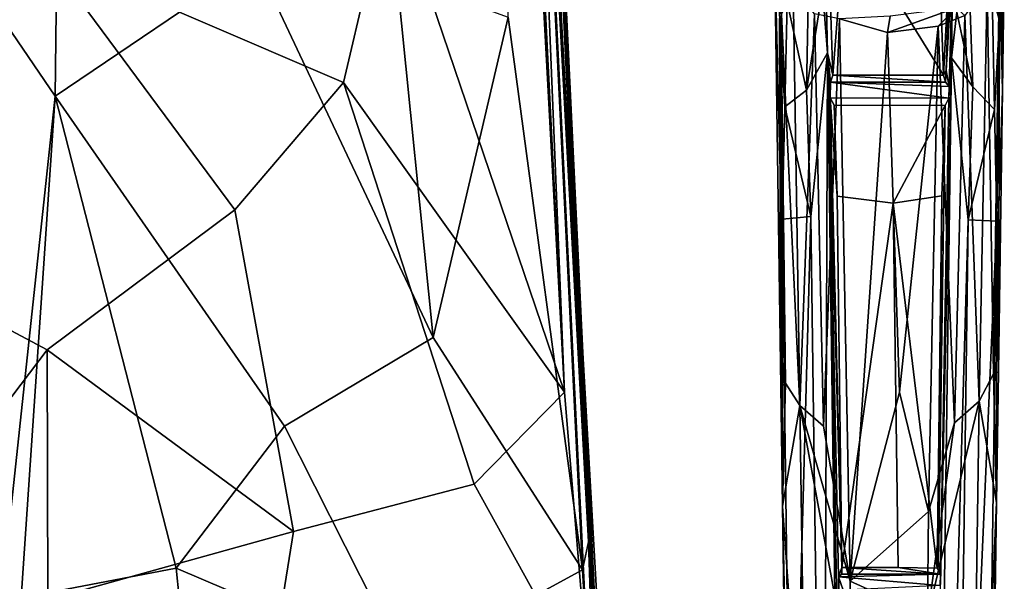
# Model space of a CAD drawing. Header units: millimetres. Extents: x -31 to 2906, y -30 to 542.
# Tile 45 of 54: x 2763 to 2890, y 136 to 209. Entities that reach past the tile are written whole.
import ezdxf

# ---------------------------------------------------------------- set-up
doc = ezdxf.new("R2010")
doc.units = ezdxf.units.MM
doc.layers.add('Layer 01', color=7, linetype='Continuous', true_color=0x000000)

msp = doc.modelspace()

# ---------------------------------------------------------------- linework, layer by layer
at = {"layer": 'Layer 01'}
for points in [[(2826.99, 309.59, 443.84), (2827.73, 320.46, 444.29), (2836.2, 141.24, 452.74)], [(2828.3, 315.29, 445.71), (2836.2, 141.24, 452.74), (2827.73, 320.46, 444.29)], [(2826.65, 318.9, 449.98), (2825.74, 308.51, 450.76), (2833.12, 160.54, 457.66)], [(2826.65, 318.9, 449.98), (2838.17, 109.12, 457.92), (2827.36, 319.55, 449.04)], [(2836.33, 121.75, 459.18), (2826.65, 318.9, 449.98), (2833.12, 160.54, 457.66)], [(2838.17, 109.12, 457.92), (2826.65, 318.9, 449.98), (2836.33, 121.75, 459.18)], [(2828.3, 315.29, 445.71), (2827.36, 319.55, 449.04), (2835.46, 165.61, 453.35)], [(2835.46, 165.61, 453.35), (2827.36, 319.55, 449.04), (2838.17, 109.12, 457.92)], [(2828.3, 315.29, 445.71), (2835.46, 165.61, 453.35), (2836.2, 141.24, 452.74)], [(2825.86, 208.92, 447.66), (2826.99, 309.59, 443.84), (2835.42, 137.64, 452.27)], [(2826.99, 309.59, 443.84), (2836.2, 141.24, 452.74), (2835.42, 137.64, 452.27)], [(2833.12, 160.54, 457.66), (2825.74, 308.51, 450.76), (2829.09, 235.13, 454.17)], [(2889.33, 284.97, 294.47), (2889.62, 270.34, 321.75), (2889.61, 199.47, 319.72), (2889.3, 222.72, 292.29)], [(2889.62, 270.34, 321.75), (2889.62, 228.05, 321.62), (2889.61, 199.47, 319.72)], [(2766.89, 261.87, 440.68), (2766.2, 217.02, 443.25), (2804.59, 200.52, 450.67), (2810.7, 226.52, 450.64)], [(2729.23, 254.84, 428.67), (2767.91, 239.06, 435.31), (2767.43, 198.75, 437.86)], [(2729.23, 254.84, 428.67), (2767.43, 198.75, 437.86), (2760.48, 133.64, 441.35)], [(2767.43, 198.75, 437.86), (2767.91, 239.06, 435.31), (2793.28, 216.25, 441.05)], [(2742.41, 238.13, 438.39), (2716.64, 201.25, 437.97), (2741.7, 179.13, 442.4), (2766.2, 217.02, 443.25)], [(2833.12, 160.54, 457.66), (2829.09, 235.13, 454.17), (2810.7, 226.52, 450.64)], [(2889.62, 228.05, 321.62), (2889.84, 218.29, 343.25), (2889.61, 199.47, 319.72)], [(2804.59, 200.52, 450.67), (2833.12, 160.54, 457.66), (2810.7, 226.52, 450.64)], [(2875.03, 212.77, 305.23), (2881.21, 223.39, 305.23), (2881.99, 201.43, 305.23)], [(2882.85, 218.05, 305.23), (2881.99, 201.43, 305.23), (2881.21, 223.39, 305.23)], [(2889.3, 222.72, 292.29), (2889.23, 208.49, 286.2), (2888.54, 219.93, 288.23)], [(2889.3, 222.72, 292.29), (2889.61, 199.47, 319.72), (2889.07, 163.19, 271.68), (2889.23, 208.49, 286.2)], [(2889.23, 208.49, 286.2), (2888.26, 211.8, 283.5), (2888.54, 219.93, 288.23)], [(2861.61, 161.69, 275.87), (2860.21, 218.31, 343.8), (2861.02, 161.28, 269.18)], [(2860.21, 218.31, 343.8), (2860.83, 208.72, 286.63), (2861.02, 161.28, 269.18)], [(2861, 211.18, 339.43), (2860.21, 218.31, 343.8), (2861.61, 161.69, 275.87)], [(2882.85, 218.05, 305.23), (2882.35, 202.07, 305.22), (2881.99, 201.43, 305.23)], [(2883.2, 216.59, 285.14), (2882.35, 202.07, 305.22), (2882.85, 218.05, 305.23)], [(2889.84, 218.29, 343.25), (2889.22, 215.73, 344.67), (2889.61, 199.47, 319.72)], [(2766.2, 217.02, 443.25), (2741.7, 179.13, 442.4), (2766.4, 166.03, 446.5), (2790.61, 184.07, 449.07)], [(2766.2, 217.02, 443.25), (2790.61, 184.07, 449.07), (2804.59, 200.52, 450.67)], [(2797.02, 156.14, 445.02), (2767.43, 198.75, 437.86), (2793.28, 216.25, 441.05), (2816.17, 167.62, 447.61)], [(2793.28, 216.25, 441.05), (2811.49, 214.17, 444.56), (2816.17, 167.62, 447.61)], [(2867.03, 204.34, 270.89), (2866.38, 212.49, 278.43), (2866.79, 216.09, 284.11)], [(2867.21, 216.97, 305.23), (2867.74, 201.45, 305.18), (2867.03, 204.34, 270.89), (2866.79, 216.09, 284.11)], [(2867.74, 201.45, 305.18), (2867.21, 216.97, 305.23), (2868.86, 216.37, 305.23)], [(2881.99, 201.43, 305.23), (2867.74, 201.45, 305.18), (2868.86, 216.37, 305.23), (2875.03, 212.77, 305.23)], [(2883.2, 216.59, 285.14), (2882.74, 199.98, 278.26), (2882.35, 202.07, 305.22)], [(2883.2, 216.59, 285.14), (2883.02, 203.69, 270.12), (2882.74, 199.98, 278.26)], [(2883.2, 216.59, 285.14), (2883.7, 209.59, 275.12), (2883.02, 203.69, 270.12)], [(2861.83, 210.89, 282.38), (2864.61, 215.46, 282.13), (2864.32, 199.52, 263.43)], [(2864.32, 199.52, 263.43), (2864.61, 215.46, 282.13), (2866.38, 212.49, 278.43)], [(2885.27, 214.72, 281.01), (2885.76, 199.96, 263.97), (2883.7, 209.59, 275.12)], [(2885.76, 199.96, 263.97), (2885.27, 214.72, 281.01), (2888.26, 211.8, 283.5), (2888.55, 197.04, 267.18)], [(2889.22, 215.73, 344.67), (2887.62, 212.97, 345.77), (2888.44, 162.93, 277.73)], [(2888.44, 162.93, 277.73), (2889.61, 199.47, 319.72), (2889.22, 215.73, 344.67)], [(2816.17, 167.62, 447.61), (2811.49, 214.17, 444.56), (2825.86, 208.92, 447.66)], [(2862.6, 212.81, 345.81), (2861, 211.18, 339.43), (2863.46, 158.82, 277.17)], [(2865.34, 209.38, 345.02), (2862.6, 212.81, 345.81), (2863.46, 158.82, 277.17)], [(2864.32, 199.52, 263.43), (2866.38, 212.49, 278.43), (2867.03, 204.34, 270.89)], [(2887.62, 212.97, 345.77), (2884.73, 209.17, 344.74), (2886.61, 159.4, 277.91)], [(2886.61, 159.4, 277.91), (2888.44, 162.93, 277.73), (2887.62, 212.97, 345.77)], [(2860.83, 208.72, 286.63), (2861.83, 210.89, 282.38), (2861.52, 197.35, 267.45)], [(2861.61, 161.69, 275.87), (2863.46, 158.82, 277.17), (2861, 211.18, 339.43)], [(2864.32, 199.52, 263.43), (2861.52, 197.35, 267.45), (2861.83, 210.89, 282.38)], [(2888.26, 211.8, 283.5), (2889.23, 208.49, 286.2), (2888.55, 197.04, 267.18)], [(2883.63, 210.15, 349.01), (2874.76, 206.95, 344.49), (2881.32, 207.78, 344.95)], [(2875.1, 209.05, 350.56), (2874.76, 206.95, 344.49), (2883.63, 210.15, 349.01)], [(2884.73, 209.17, 344.74), (2883.63, 210.15, 349.01), (2881.32, 207.78, 344.95)], [(2883.02, 203.69, 270.12), (2883.7, 209.59, 275.12), (2885.76, 199.96, 263.97)], [(2816.17, 167.62, 447.61), (2825.86, 208.92, 447.66), (2835.42, 137.64, 452.27)], [(2861.18, 182.88, 255.31), (2860.83, 208.72, 286.63), (2861.52, 197.35, 267.45)], [(2860.83, 208.72, 286.63), (2861.18, 182.88, 255.31), (2861.02, 161.28, 269.18)], [(2865.34, 209.38, 345.02), (2863.46, 158.82, 277.17), (2866.52, 156.18, 277.53)], [(2865.34, 209.38, 345.02), (2866.52, 156.18, 277.53), (2868.58, 208.73, 346.2)], [(2866.52, 156.18, 277.53), (2869.95, 136.14, 253.53), (2868.58, 208.73, 346.2)], [(2875.1, 209.05, 350.56), (2868.58, 208.73, 346.2), (2874.76, 206.95, 344.49)], [(2869.95, 136.14, 253.53), (2874.76, 206.95, 344.49), (2868.58, 208.73, 346.2)], [(2881.32, 207.78, 344.95), (2883.43, 156.61, 278.21), (2884.73, 209.17, 344.74)], [(2884.73, 209.17, 344.74), (2883.43, 156.61, 278.21), (2886.61, 159.4, 277.91)], [(2888.55, 197.04, 267.18), (2889.23, 208.49, 286.2), (2888.88, 182.63, 255.02)], [(2889.07, 163.19, 271.68), (2888.88, 182.63, 255.02), (2889.23, 208.49, 286.2)], [(2881.32, 207.78, 344.95), (2874.76, 206.95, 344.49), (2876.34, 160.54, 285.22)], [(2876.34, 160.54, 285.22), (2880.06, 145.17, 265.07), (2881.32, 207.78, 344.95)], [(2881.32, 207.78, 344.95), (2880.06, 145.17, 265.07), (2883.43, 156.61, 278.21)], [(2876.34, 160.54, 285.22), (2874.76, 206.95, 344.49), (2869.95, 136.14, 253.53)], [(2864.32, 199.52, 263.43), (2867.03, 204.34, 270.89), (2864.87, 183.21, 243.79)], [(2867.03, 204.34, 270.89), (2866.51, 61.74, 97.86), (2864.87, 183.21, 243.79)], [(2869.39, 29.58, 60.96), (2866.51, 61.74, 97.86), (2867.03, 204.34, 270.89)], [(2867.4, 200.55, 278.98), (2867.37, 198.51, 278.75), (2867.03, 204.34, 270.89)], [(2867.03, 204.34, 270.89), (2869.22, 73.8, 139), (2869.39, 29.58, 60.96)], [(2867.03, 204.34, 270.89), (2868.45, 136.72, 219.31), (2869.22, 73.8, 139)], [(2867.03, 204.34, 270.89), (2868.86, 137.94, 244.25), (2868.45, 136.72, 219.31)], [(2867.03, 204.34, 270.89), (2867.37, 198.51, 278.75), (2868.86, 137.94, 244.25)], [(2867.4, 200.55, 278.98), (2867.03, 204.34, 270.89), (2867.74, 201.45, 305.18)], [(2883.02, 203.69, 270.12), (2885.18, 182.79, 243.29), (2880.64, 26.64, 57.4)], [(2883.02, 203.69, 270.12), (2880.64, 26.64, 57.4), (2881.61, 135.78, 217.23)], [(2883.02, 203.69, 270.12), (2881.61, 135.78, 217.23), (2881.6, 137.08, 219.85)], [(2882.69, 198.49, 278.9), (2883.02, 203.69, 270.12), (2881.6, 137.08, 219.85)], [(2882.69, 198.49, 278.9), (2882.74, 199.98, 278.26), (2883.02, 203.69, 270.12)], [(2885.76, 199.96, 263.97), (2885.18, 182.79, 243.29), (2883.02, 203.69, 270.12)], [(2882.26, 200.55, 279.4), (2881.99, 201.43, 305.23), (2882.35, 202.07, 305.22)], [(2882.26, 200.55, 279.4), (2882.35, 202.07, 305.22), (2882.74, 199.98, 278.26)], [(2867.4, 200.55, 278.98), (2867.74, 201.45, 305.18), (2882.26, 200.55, 279.4)], [(2867.74, 201.45, 305.18), (2881.99, 201.43, 305.23), (2882.26, 200.55, 279.4)], [(2798.16, 142.59, 452.42), (2821.48, 148.67, 455.96), (2804.59, 200.52, 450.67), (2790.61, 184.07, 449.07)], [(2804.59, 200.52, 450.67), (2821.48, 148.67, 455.96), (2833.12, 160.54, 457.66)], [(2861.52, 197.35, 267.45), (2864.32, 199.52, 263.43), (2864.87, 183.21, 243.79)], [(2867.4, 200.55, 278.98), (2882.69, 198.49, 278.9), (2867.37, 198.51, 278.75)], [(2882.74, 199.98, 278.26), (2882.69, 198.49, 278.9), (2867.4, 200.55, 278.98)], [(2882.26, 200.55, 279.4), (2882.74, 199.98, 278.26), (2867.4, 200.55, 278.98)], [(2885.18, 182.79, 243.29), (2885.76, 199.96, 263.97), (2888.55, 197.04, 267.18)], [(2889.61, 199.47, 319.72), (2888.44, 162.93, 277.73), (2889.07, 163.19, 271.68)], [(2760.48, 133.64, 441.35), (2767.43, 198.75, 437.86), (2763.04, 134, 441.61)], [(2783.02, 137.84, 444), (2763.04, 134, 441.61), (2767.43, 198.75, 437.86)], [(2797.02, 156.14, 445.02), (2783.02, 137.84, 444), (2767.43, 198.75, 437.86)], [(2882.2, 197.54, 305.22), (2867.91, 197.56, 305.22), (2867.37, 198.51, 278.75), (2882.69, 198.49, 278.9)], [(2868.27, 185.85, 305.23), (2867.37, 198.51, 278.75), (2867.91, 197.56, 305.22)], [(2868.27, 185.85, 305.23), (2868.86, 137.94, 244.25), (2867.37, 198.51, 278.75)], [(2881.6, 137.08, 219.85), (2881.35, 138.47, 237.07), (2882.2, 197.54, 305.22), (2882.69, 198.49, 278.9)], [(2861.52, 197.35, 267.45), (2864.87, 183.21, 243.79), (2861.18, 182.88, 255.31)], [(2875.52, 184.95, 305.23), (2868.27, 185.85, 305.23), (2867.91, 197.56, 305.22), (2882.2, 197.54, 305.22)], [(2875.52, 184.95, 305.23), (2882.2, 197.54, 305.22), (2881.8, 185.89, 305.23)], [(2882.2, 197.54, 305.22), (2881.35, 138.47, 237.07), (2881.8, 185.89, 305.23)], [(2888.55, 197.04, 267.18), (2888.88, 182.63, 255.02), (2885.18, 182.79, 243.29)], [(2868.27, 185.85, 305.23), (2875.52, 184.95, 305.23), (2868.86, 137.94, 244.25)], [(2881.18, 137.85, 244), (2875.52, 184.95, 305.23), (2881.8, 185.89, 305.23)], [(2881.8, 185.89, 305.23), (2881.35, 138.47, 237.07), (2881.18, 137.85, 244)], [(2876.15, 137.94, 245.01), (2868.86, 137.94, 244.25), (2875.52, 184.95, 305.23)], [(2875.52, 184.95, 305.23), (2881.18, 137.85, 244), (2876.15, 137.94, 245.01)], [(2766.4, 166.03, 446.5), (2798.16, 142.59, 452.42), (2790.61, 184.07, 449.07)], [(2861.18, 182.88, 255.31), (2861.24, 145.83, 249.68), (2861.02, 161.28, 269.18)], [(2861.18, 182.88, 255.31), (2864.87, 183.21, 243.79), (2862.41, 91.76, 145.83)], [(2862.41, 91.76, 145.83), (2861.24, 145.83, 249.68), (2861.18, 182.88, 255.31)], [(2864.87, 183.21, 243.79), (2866.51, 61.74, 97.86), (2862.41, 91.76, 145.83)], [(2880.64, 26.64, 57.4), (2885.18, 182.79, 243.29), (2883.55, 61.29, 97.32)], [(2883.55, 61.29, 97.32), (2885.18, 182.79, 243.29), (2888.88, 182.63, 255.02)], [(2887.55, 84.34, 136.92), (2883.55, 61.29, 97.32), (2888.88, 182.63, 255.02)], [(2888.88, 182.63, 255.02), (2888.83, 146.32, 250.32), (2887.55, 84.34, 136.92)], [(2888.88, 182.63, 255.02), (2889.07, 163.19, 271.68), (2888.83, 146.32, 250.32)], [(2741.42, 133.05, 445.65), (2766.4, 166.03, 446.5), (2741.7, 179.13, 442.4)], [(2812.64, 125.2, 448.89), (2797.02, 156.14, 445.02), (2816.17, 167.62, 447.61), (2835.42, 137.64, 452.27)], [(2741.42, 133.05, 445.65), (2766.49, 133.77, 448.5), (2766.4, 166.03, 446.5)], [(2766.4, 166.03, 446.5), (2766.49, 133.77, 448.5), (2798.16, 142.59, 452.42)], [(2835.46, 165.61, 453.35), (2838.17, 109.12, 457.92), (2840.09, 85.33, 454.61)], [(2840.09, 85.33, 454.61), (2836.2, 141.24, 452.74), (2835.46, 165.61, 453.35)], [(2888.83, 146.32, 250.32), (2888.44, 162.93, 277.73), (2886.61, 159.4, 277.91)], [(2888.83, 146.32, 250.32), (2889.07, 163.19, 271.68), (2888.44, 162.93, 277.73)], [(2861.24, 145.83, 249.68), (2861.61, 161.69, 275.87), (2861.02, 161.28, 269.18)], [(2861.24, 145.83, 249.68), (2863.46, 158.82, 277.17), (2861.61, 161.69, 275.87)], [(2821.48, 148.67, 455.96), (2836.33, 121.75, 459.18), (2833.12, 160.54, 457.66)], [(2869.95, 136.14, 253.53), (2880.06, 145.17, 265.07), (2876.34, 160.54, 285.22)], [(2864.28, 103.07, 206.02), (2863.46, 158.82, 277.17), (2861.24, 145.83, 249.68)], [(2863.46, 158.82, 277.17), (2864.28, 103.07, 206.02), (2870.25, 121.82, 235.29)], [(2863.46, 158.82, 277.17), (2870.25, 121.82, 235.29), (2869.95, 136.14, 253.53)], [(2863.46, 158.82, 277.17), (2869.95, 136.14, 253.53), (2866.52, 156.18, 277.53)], [(2886.61, 159.4, 277.91), (2883.43, 156.61, 278.21), (2879.95, 131.65, 247.83)], [(2885.18, 62.06, 153.73), (2886.61, 159.4, 277.91), (2879.95, 131.65, 247.83)], [(2885.18, 62.06, 153.73), (2888.83, 146.32, 250.32), (2886.61, 159.4, 277.91)], [(2883.43, 156.61, 278.21), (2880.06, 145.17, 265.07), (2879.95, 131.65, 247.83)], [(2783.02, 137.84, 444), (2797.02, 156.14, 445.02), (2812.64, 125.2, 448.89)], [(2798.16, 142.59, 452.42), (2794.97, 122.74, 452.78), (2836.33, 121.75, 459.18), (2821.48, 148.67, 455.96)], [(2885.18, 62.06, 153.73), (2887.22, 34.49, 107.61), (2888.83, 146.32, 250.32)], [(2887.22, 34.49, 107.61), (2887.55, 84.34, 136.92), (2888.83, 146.32, 250.32)], [(2864.28, 103.07, 206.02), (2861.24, 145.83, 249.68), (2862.56, 53.92, 132.44)], [(2861.24, 145.83, 249.68), (2862.41, 91.76, 145.83), (2862.56, 53.92, 132.44)], [(2869.95, 136.14, 253.53), (2879.95, 131.65, 247.83), (2880.06, 145.17, 265.07)], [(2794.97, 122.74, 452.78), (2798.16, 142.59, 452.42), (2766.49, 133.77, 448.5)], [(2835.42, 137.64, 452.27), (2836.2, 141.24, 452.74), (2837.43, 104.17, 453.08)], [(2837.43, 104.17, 453.08), (2836.2, 141.24, 452.74), (2840.09, 85.33, 454.61)], [(2881.35, 138.47, 237.07), (2881.6, 137.08, 219.85), (2881.18, 137.85, 244)], [(2763.36, 105.39, 442.98), (2763.04, 134, 441.61), (2783.02, 137.84, 444), (2785.74, 111.34, 445.49)], [(2785.74, 111.34, 445.49), (2783.02, 137.84, 444), (2812.64, 125.2, 448.89)], [(2835.42, 137.64, 452.27), (2837.43, 104.17, 453.08), (2812.64, 125.2, 448.89)], [(2868.86, 137.94, 244.25), (2868.88, 137.08, 220.23), (2868.45, 136.72, 219.31)], [(2868.86, 137.94, 244.25), (2876.15, 137.94, 245.01), (2881.6, 137.08, 219.85)], [(2868.86, 137.94, 244.25), (2881.6, 137.08, 219.85), (2868.88, 137.08, 220.23)], [(2881.6, 137.08, 219.85), (2876.15, 137.94, 245.01), (2881.18, 137.85, 244)], [(2868.45, 136.72, 219.31), (2881.6, 137.08, 219.85), (2881.57, 135.6, 219.14)], [(2868.45, 136.72, 219.31), (2868.88, 137.08, 220.23), (2881.6, 137.08, 219.85)], [(2869.06, 135.01, 220.25), (2868.45, 136.72, 219.31), (2881.57, 135.6, 219.14)], [(2869.06, 135.01, 220.25), (2868.54, 134.57, 219.51), (2868.45, 136.72, 219.31)], [(2868.54, 134.57, 219.51), (2869.22, 73.8, 139), (2868.45, 136.72, 219.31)], [(2869.95, 136.14, 253.53), (2870.25, 121.82, 235.29), (2879.95, 131.65, 247.83)], [(2881.6, 137.08, 219.85), (2881.61, 135.78, 217.23), (2881.57, 135.6, 219.14)]]:
    msp.add_3dface(points, dxfattribs=at)

doc.saveas('drawing.dxf')
